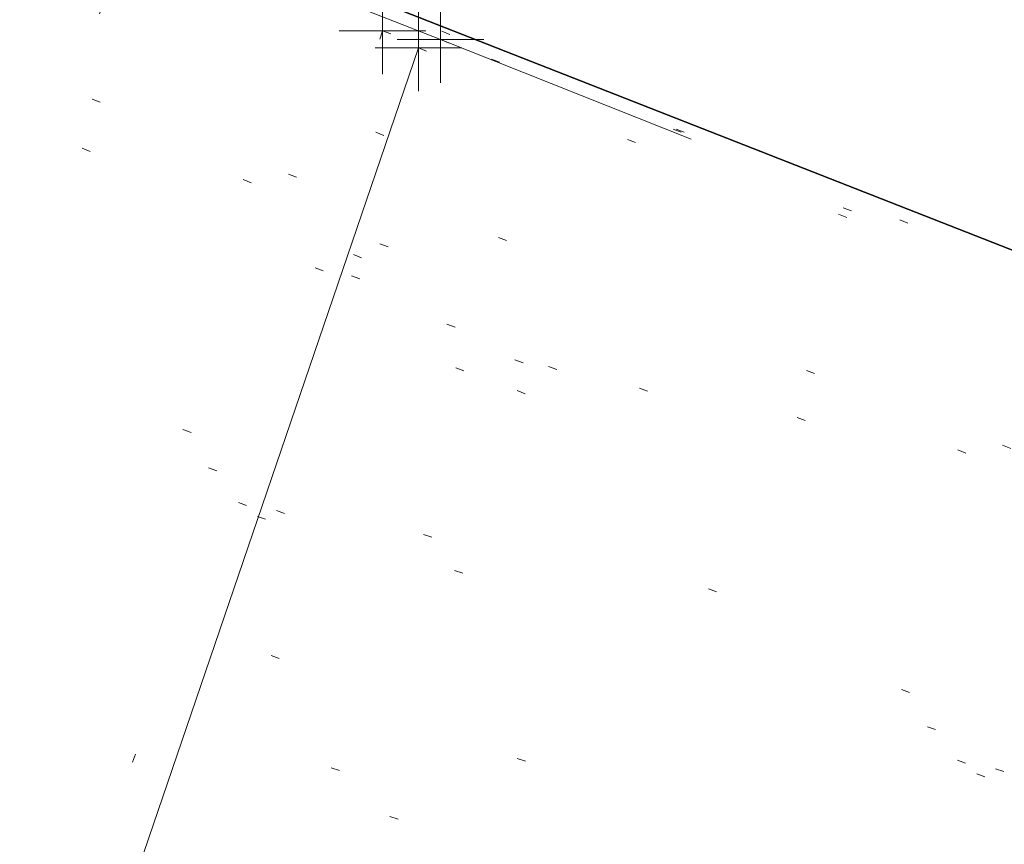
# Model space of a CAD drawing. Extents: x 413123 to 1465301, y 377724 to 504150.
# Tile 103 of 256: x 1463433 to 1463444, y 433127 to 433136. Entities that reach past the tile are written whole.
import ezdxf

# ---------------------------------------------------------------- set-up
doc = ezdxf.new("R2010")
doc.units = 0
doc.header["$MEASUREMENT"] = 0
for name, pattern in [('DGN Style 1', [8.732639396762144, 0.01453018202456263, -8.71810921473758]), ('DGN Style 3', [20.34225483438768, 14.53018202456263, -5.812072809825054]), ('DGN Style 5', [10.171127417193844, 4.35905460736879, -5.812072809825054])]:
    doc.linetypes.add(name, pattern=pattern)
for name, color, linetype, lineweight in [('PV_X_Curb', 120, 'DGN Style 1', 0), ('PV_X_EOP', 7, 'DGN Style 3', 0), ('PV_X_Walk', 120, 'DGN Style 5', 0)]:
    doc.layers.add(name, color=color, linetype=linetype, lineweight=lineweight)
for name, color, linetype, lineweight, transparency in [('SV_Observation (Construction)', 97, 'DGN Style 1', 0, 0.9), ('SV_Setup (Construction)', 4, 'Continuous', 30, 0.9), ('SV_X_Shot_Marker (Construction)', 40, 'Continuous', 0, 0.5)]:
    doc.layers.add(name, color=color, linetype=linetype, lineweight=lineweight, transparency=transparency)

# ---------------------------------------------------------------- blocks, each defined once
blk = doc.blocks.new('SVPT_2436')
at = {"layer": 'SV_X_Shot_Marker (Construction)', "transparency": 33554495}
for p, q in [((0, 0.02499999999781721), (0, -0.02500000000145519)), ((-0.02499999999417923, -3.637978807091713e-12), (0.02500000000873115, -3.637978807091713e-12))]:
    blk.add_line(p, q, dxfattribs=at)
blk.add_point((0, -3.637978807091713e-12), dxfattribs=at)
blk = doc.blocks.new('SVPT_2437')
at = {"layer": 'SV_X_Shot_Marker (Construction)', "transparency": 33554495}
for p, q in [((0, 0.02499999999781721), (0, -0.02500000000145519)), ((-0.02500000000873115, -3.637978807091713e-12), (0.02499999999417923, -3.637978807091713e-12))]:
    blk.add_line(p, q, dxfattribs=at)
blk.add_point((0, -3.637978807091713e-12), dxfattribs=at)
blk = doc.blocks.new('SVPT_2438')
at = {"layer": 'SV_X_Shot_Marker (Construction)', "transparency": 33554495}
for p, q in [((0, 0.02499999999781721), (0, -0.02500000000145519)), ((-0.02500000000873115, 0), (0.02499999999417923, 0))]:
    blk.add_line(p, q, dxfattribs=at)
blk.add_point((0, 0), dxfattribs=at)

msp = doc.modelspace()

# ---------------------------------------------------------------- linework, layer by layer
at = {"layer": 'PV_X_Curb', "extrusion": (0.01021040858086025, 0.02985919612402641, 0.9995019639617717), "elevation": 28447.56099613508, "flags": 128}
msp.add_lwpolyline([(-1244572.003647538, -882885.2722937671), (-1244572.003647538, -882874.1778095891)], dxfattribs=at)
at = {"layer": 'PV_X_Curb'}
for points, knots in [([(1463694.730807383, 433042.1012902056, 573.2000085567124), (1463688.122071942, 433044.6665198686, 573.2117681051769), (1463681.5133365, 433047.2317495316, 573.2235276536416), (1463674.904601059, 433049.7969791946, 573.2352872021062), (1463669.906627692, 433051.7384291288, 573.2422034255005), (1463664.908654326, 433053.679879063, 573.249119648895), (1463659.910680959, 433055.6213289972, 573.2560358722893), (1463659.31440991, 433055.8530469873, 573.3282538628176), (1463658.718138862, 433056.0847649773, 573.400471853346), (1463658.121867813, 433056.3164829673, 573.4726898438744), (1463656.811811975, 433056.8455353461, 573.4691755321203), (1463655.501756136, 433057.3745877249, 573.4656612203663), (1463654.191700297, 433057.9036401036, 573.4621469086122), (1463647.078403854, 433060.7016199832, 573.4311409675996), (1463639.965107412, 433063.4995998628, 573.4001350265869), (1463632.851810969, 433066.2975797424, 573.3691290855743), (1463626.603526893, 433068.7760307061, 573.3262890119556), (1463620.355242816, 433071.25448167, 573.2834489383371), (1463614.10695874, 433073.7329326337, 573.2406088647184), (1463606.821724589, 433076.5483492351, 573.1778320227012), (1463599.536490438, 433079.3637658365, 573.1150551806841), (1463592.251256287, 433082.1791824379, 573.052278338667), (1463585.048675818, 433085.0513616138, 572.9767093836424), (1463577.846095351, 433087.9235407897, 572.901140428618), (1463570.643514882, 433090.7957199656, 572.8255714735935), (1463568.520856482, 433091.6009161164, 572.8136526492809), (1463566.398198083, 433092.4061122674, 572.8017338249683), (1463564.275539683, 433093.2113084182, 572.7898150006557), (1463563.658286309, 433093.4932407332, 572.723361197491), (1463563.041032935, 433093.7751730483, 572.6569073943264), (1463562.423779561, 433094.0571053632, 572.5904535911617), (1463557.897842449, 433095.8076798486, 572.5495712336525), (1463553.371905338, 433097.5582543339, 572.5086888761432), (1463548.845968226, 433099.3088288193, 572.4678065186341), (1463541.746736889, 433102.0973839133, 572.4116307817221), (1463534.647505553, 433104.8859390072, 572.3554550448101), (1463527.548274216, 433107.6744941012, 572.2992793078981), (1463527.099574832, 433107.8541490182, 572.3819727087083), (1463526.650875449, 433108.0338039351, 572.4646661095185), (1463526.202176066, 433108.2134588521, 572.5473595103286), (1463518.442801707, 433111.2934591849, 572.5872886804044), (1463510.683427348, 433114.3734595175, 572.6272178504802), (1463502.924052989, 433117.4534598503, 572.6671470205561), (1463495.101662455, 433120.5759616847, 572.6180249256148), (1463487.279271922, 433123.6984635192, 572.5689028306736), (1463479.456881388, 433126.8209653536, 572.5197807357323), (1463474.540841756, 433128.7396558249, 572.5305568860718), (1463469.624802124, 433130.6583462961, 572.5413330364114), (1463464.708762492, 433132.5770367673, 572.5521091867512), (1463464.15178183, 433132.7738995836, 572.4839343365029), (1463463.594801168, 433132.9707623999, 572.4157594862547), (1463463.037820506, 433133.1676252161, 572.3475846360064), (1463455.395093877, 433136.1460172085, 572.2965798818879), (1463447.752367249, 433139.1244092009, 572.2455751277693), (1463440.10964062, 433142.1028011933, 572.1945703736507), (1463439.463345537, 433142.3911085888, 572.2249332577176), (1463438.817050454, 433142.6794159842, 572.2552961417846), (1463438.170755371, 433142.9677233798, 572.2856590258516), (1463431.589276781, 433145.5431962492, 572.3185177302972), (1463425.007798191, 433148.1186691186, 572.351376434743), (1463418.4263196, 433150.6941419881, 572.3842351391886), (1463413.565512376, 433152.6091060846, 572.3506952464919), (1463408.704705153, 433154.5240701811, 572.3171553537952), (1463403.843897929, 433156.4390342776, 572.2836154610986), (1463402.295983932, 433157.0721267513, 572.2966227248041), (1463400.748069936, 433157.7052192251, 572.3096299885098), (1463399.20015594, 433158.3383116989, 572.3226372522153), (1463398.571326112, 433158.6030358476, 572.2531442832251), (1463397.942496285, 433158.8677599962, 572.1836513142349), (1463397.313666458, 433159.1324841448, 572.1141583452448), (1463389.499427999, 433162.1494767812, 572.1431257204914), (1463381.68518954, 433165.1664694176, 572.172093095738), (1463373.87095108, 433168.1834620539, 572.2010604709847), (1463373.202610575, 433168.4242856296, 572.2485422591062), (1463372.53427007, 433168.6651092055, 572.2960240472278), (1463371.865929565, 433168.9059327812, 572.3435058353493), (1463366.852918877, 433170.8940812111, 572.309207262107), (1463361.839908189, 433172.882229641, 572.2749086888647), (1463356.826897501, 433174.8703780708, 572.2406101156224), (1463350.263613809, 433177.4130764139, 572.2105829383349), (1463343.700330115, 433179.955774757, 572.1805557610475), (1463337.137046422, 433182.4984731, 572.1505285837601), (1463332.732110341, 433184.1753668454, 572.1399057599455), (1463328.327174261, 433185.8522605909, 572.129282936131), (1463323.922238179, 433187.5291543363, 572.1186601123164), (1463323.550514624, 433187.6736224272, 572.0672464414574), (1463323.17879107, 433187.8180905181, 572.0158327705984), (1463322.807067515, 433187.9625586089, 571.9644190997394), (1463314.242457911, 433191.4677850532, 571.9189611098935), (1463305.677848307, 433194.9730114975, 571.8735031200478), (1463297.113238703, 433198.4782379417, 571.8280451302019), (1463296.447798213, 433198.6498683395, 571.8729159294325), (1463295.782357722, 433198.8214987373, 571.917786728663), (1463295.116917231, 433198.9931291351, 571.9626575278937), (1463288.43623397, 433201.6173953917, 571.9595616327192), (1463281.755550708, 433204.2416616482, 571.9564657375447), (1463275.074867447, 433206.8659279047, 571.9533698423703), (1463270.698621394, 433208.5836220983, 571.955071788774), (1463266.322375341, 433210.3013162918, 571.9567737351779), (1463261.946129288, 433212.0190104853, 571.9584756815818), (1463261.255964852, 433212.2907585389, 571.8814296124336), (1463260.565800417, 433212.5625065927, 571.8043835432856), (1463259.875635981, 433212.8342546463, 571.7273374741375), (1463253.221984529, 433215.4661261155, 571.684237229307), (1463246.568333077, 433218.0979975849, 571.6411369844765), (1463239.914681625, 433220.7298690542, 571.5980367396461), (1463232.697418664, 433223.5591135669, 571.584901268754), (1463225.480155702, 433226.3883580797, 571.5717657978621), (1463218.262892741, 433229.2176025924, 571.5586303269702), (1463212.689928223, 433231.3845503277, 571.501804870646), (1463207.116963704, 433233.5514980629, 571.4449794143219), (1463201.543999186, 433235.7184457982, 571.3881539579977), (1463197.702392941, 433237.2969398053, 571.3824755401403), (1463193.860786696, 433238.8754338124, 571.376797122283), (1463190.01918045, 433240.4539278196, 571.3711187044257), (1463189.420555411, 433240.6641899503, 571.4587546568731), (1463188.821930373, 433240.874452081, 571.5463906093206), (1463188.223305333, 433241.0847142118, 571.6340265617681), (1463185.054584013, 433242.3131517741, 571.6250500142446), (1463181.885862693, 433243.5415893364, 571.6160734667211), (1463178.717141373, 433244.7700268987, 571.6070969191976), (1463171.181422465, 433247.7347391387, 571.5342143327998), (1463163.645703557, 433250.6994513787, 571.4613317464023), (1463156.10998465, 433253.6641636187, 571.3884491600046), (1463148.761307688, 433256.5197229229, 571.322577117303), (1463141.412630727, 433259.3752822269, 571.2567050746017), (1463134.063953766, 433262.2308415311, 571.1908330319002), (1463126.984343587, 433264.9936274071, 571.2120531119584), (1463119.904733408, 433267.756413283, 571.2332731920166), (1463112.82512323, 433270.519199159, 571.2544932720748), (1463106.948373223, 433272.8554993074, 571.272380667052), (1463101.071623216, 433275.1917994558, 571.290268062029), (1463095.19487321, 433277.5280996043, 571.3081554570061), (1463087.382378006, 433280.5556578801, 571.2445784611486), (1463079.569882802, 433283.583216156, 571.1810014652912), (1463071.757387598, 433286.6107744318, 571.1174244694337), (1463067.011834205, 433288.4980060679, 571.0790224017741), (1463062.266280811, 433290.385237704, 571.0406203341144), (1463057.520727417, 433292.27246934, 571.0022182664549), (1463052.596696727, 433294.1302708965, 570.9741905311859), (1463047.672666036, 433295.988072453, 570.946162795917), (1463042.748635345, 433297.8458740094, 570.9181350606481), (1463040.996474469, 433298.028892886, 570.6600759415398), (1463037.884741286, 433298.0614564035, 570.3732611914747), (1463033.533792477, 433297.4811137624, 570.213053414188), (1463028.578927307, 433295.8351240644, 570.8846791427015), (1463025.750437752, 433293.3300609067, 570.5443428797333), (1463024.222435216, 433291.00068514, 570.5092220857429), (1463023.412434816, 433289.7658735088, 570.490604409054), (1463022.602434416, 433288.5310618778, 570.4719867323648), (1463021.792434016, 433287.2962502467, 570.4533690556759), (1463021.001432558, 433285.3732457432, 570.5012869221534), (1463020.2104311, 433283.4502412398, 570.549204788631), (1463019.419429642, 433281.5272367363, 570.5971226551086), (1463018.531487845, 433279.3825151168, 570.6481372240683), (1463017.643546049, 433277.2377934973, 570.6991517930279), (1463016.755604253, 433275.0930718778, 570.7501663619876), (1463014.741467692, 433270.0950215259, 570.9656913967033), (1463012.727331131, 433265.096971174, 571.181216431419), (1463010.71319457, 433260.0989208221, 571.3967414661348)], [0, 0, 0, 0, 0.01923076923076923, 0.01923076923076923, 0.01923076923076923, 0.03846153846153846, 0.03846153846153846, 0.03846153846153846, 0.05769230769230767, 0.05769230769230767, 0.05769230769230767, 0.07692307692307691, 0.07692307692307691, 0.07692307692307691, 0.09615384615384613, 0.09615384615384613, 0.09615384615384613, 0.1153846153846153, 0.1153846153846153, 0.1153846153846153, 0.1346153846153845, 0.1346153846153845, 0.1346153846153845, 0.1538461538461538, 0.1538461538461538, 0.1538461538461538, 0.1730769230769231, 0.1730769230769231, 0.1730769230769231, 0.1923076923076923, 0.1923076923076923, 0.1923076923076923, 0.2115384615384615, 0.2115384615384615, 0.2115384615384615, 0.2307692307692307, 0.2307692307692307, 0.2307692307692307, 0.25, 0.25, 0.25, 0.269230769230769, 0.269230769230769, 0.269230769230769, 0.2884615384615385, 0.2884615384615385, 0.2884615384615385, 0.3076923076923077, 0.3076923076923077, 0.3076923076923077, 0.3269230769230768, 0.3269230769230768, 0.3269230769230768, 0.3461538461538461, 0.3461538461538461, 0.3461538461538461, 0.3653846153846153, 0.3653846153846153, 0.3653846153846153, 0.3846153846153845, 0.3846153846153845, 0.3846153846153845, 0.4038461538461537, 0.4038461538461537, 0.4038461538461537, 0.423076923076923, 0.423076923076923, 0.423076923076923, 0.4423076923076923, 0.4423076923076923, 0.4423076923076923, 0.4615384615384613, 0.4615384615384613, 0.4615384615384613, 0.4807692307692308, 0.4807692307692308, 0.4807692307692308, 0.5, 0.5, 0.5, 0.5192307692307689, 0.5192307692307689, 0.5192307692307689, 0.538461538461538, 0.538461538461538, 0.538461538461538, 0.5576923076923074, 0.5576923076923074, 0.5576923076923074, 0.576923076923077, 0.576923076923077, 0.576923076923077, 0.5961538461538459, 0.5961538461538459, 0.5961538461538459, 0.6153846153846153, 0.6153846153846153, 0.6153846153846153, 0.6346153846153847, 0.6346153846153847, 0.6346153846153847, 0.6538461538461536, 0.6538461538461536, 0.6538461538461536, 0.673076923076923, 0.673076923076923, 0.673076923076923, 0.6923076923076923, 0.6923076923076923, 0.6923076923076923, 0.7115384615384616, 0.7115384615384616, 0.7115384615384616, 0.7307692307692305, 0.7307692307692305, 0.7307692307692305, 0.7499999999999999, 0.7499999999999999, 0.7499999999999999, 0.7692307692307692, 0.7692307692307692, 0.7692307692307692, 0.7884615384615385, 0.7884615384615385, 0.7884615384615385, 0.8076923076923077, 0.8076923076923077, 0.8076923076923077, 0.826923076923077, 0.826923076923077, 0.826923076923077, 0.846153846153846, 0.846153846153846, 0.846153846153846, 0.8653846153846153, 0.8653846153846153, 0.8653846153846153, 0.8846153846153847, 0.8846153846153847, 0.8846153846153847, 0.9038461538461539, 0.9038461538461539, 0.9038461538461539, 0.9087225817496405, 0.9125585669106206, 0.9159702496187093, 0.9230769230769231, 0.9230769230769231, 0.9230769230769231, 0.9423076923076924, 0.9423076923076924, 0.9423076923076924, 0.9615384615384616, 0.9615384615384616, 0.9615384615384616, 0.9807692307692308, 0.9807692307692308, 0.9807692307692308, 1, 1, 1, 1]), ([(1464212.130625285, 432930.1921386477, 574.8569475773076), (1464211.309927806, 432926.6717508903, 574.8043550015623), (1464208.620583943, 432919.4336842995, 574.59247811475), (1464203.942792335, 432911.4759950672, 574.9755149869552), (1464198.528113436, 432907.065000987, 574.3013993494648), (1464195.129930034, 432904.9843538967, 574.1567793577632), (1464190.424056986, 432902.8821727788, 574.9491376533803), (1464184.484657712, 432901.1540257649, 574.5405969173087), (1464177.178004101, 432901.5982480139, 574.618938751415), (1464172.360644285, 432902.5498269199, 574.540636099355), (1464170.098213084, 432903.4430988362, 574.5563680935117), (1464162.859082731, 432906.3013125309, 574.606705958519), (1464155.619952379, 432909.1595262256, 574.6570438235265), (1464148.380822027, 432912.0177399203, 574.7073816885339), (1464141.151301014, 432914.8902431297, 574.7073216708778), (1464133.92178, 432917.7627463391, 574.7072616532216), (1464126.692258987, 432920.6352495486, 574.7072016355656), (1464118.299673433, 432923.8963305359, 574.7083911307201), (1464109.907087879, 432927.1574115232, 574.7095806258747), (1464101.514502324, 432930.4184925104, 574.7107701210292), (1464094.565360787, 432933.130540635, 574.7407559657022), (1464087.61621925, 432935.8425887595, 574.7707418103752), (1464080.667077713, 432938.554636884, 574.8007276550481), (1464073.934937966, 432941.2263393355, 574.8213669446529), (1464067.202798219, 432943.898041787, 574.8420062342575), (1464060.470658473, 432946.5697442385, 574.8626455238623), (1464057.576627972, 432947.7186628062, 574.8432796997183), (1464054.682597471, 432948.8675813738, 574.8239138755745), (1464051.788566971, 432950.0164999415, 574.8045480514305), (1464048.178118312, 432951.4627468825, 574.7485807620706), (1464044.567669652, 432952.9089938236, 574.6926134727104), (1464040.957220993, 432954.3552407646, 574.6366461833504), (1464036.026248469, 432956.2655431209, 574.6576247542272), (1464031.095275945, 432958.1758454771, 574.6786033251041), (1464026.164303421, 432960.0861478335, 574.6995818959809), (1464025.481248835, 432960.3621999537, 574.7846270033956), (1464024.798194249, 432960.6382520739, 574.8696721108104), (1464024.115139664, 432960.9143041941, 574.9547172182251), (1464019.953009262, 432962.5411523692, 574.9621940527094), (1464015.790878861, 432964.1680005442, 574.9696708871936), (1464011.628748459, 432965.7948487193, 574.977147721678), (1464011.04864364, 432966.0149524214, 574.8862879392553), (1464010.46853882, 432966.2350561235, 574.7954281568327), (1464009.888434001, 432966.4551598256, 574.7045683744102), (1464003.274891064, 432969.0729880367, 574.7150542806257), (1463996.661348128, 432971.6908162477, 574.7255401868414), (1463990.047805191, 432974.3086444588, 574.736026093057), (1463988.669673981, 432974.8809759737, 574.7338566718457), (1463987.29154277, 432975.4533074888, 574.7316872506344), (1463985.91341156, 432976.0256390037, 574.7295178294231), (1463985.302306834, 432976.2580753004, 574.8215004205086), (1463984.691202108, 432976.4905115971, 574.9134830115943), (1463984.080097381, 432976.7229478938, 575.0054656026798), (1463979.817419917, 432978.3858828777, 575.0066354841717), (1463975.554742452, 432980.0488178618, 575.0078053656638), (1463971.292064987, 432981.7117528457, 575.0089752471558), (1463963.356387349, 432984.9149377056, 575.0146263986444), (1463955.420709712, 432988.1181225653, 575.0202775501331), (1463947.485032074, 432991.3213074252, 575.0259287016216), (1463941.290077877, 432993.6868748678, 575.0083102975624), (1463935.095123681, 432996.0524423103, 574.990691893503), (1463928.900169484, 432998.4180097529, 574.9730734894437), (1463921.313287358, 433001.3706240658, 574.974915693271), (1463913.726405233, 433004.3232383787, 574.9767578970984), (1463906.139523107, 433007.2758526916, 574.9786001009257), (1463898.560596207, 433010.2391392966, 574.9626699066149), (1463890.981669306, 433013.2024259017, 574.9467397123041), (1463883.402742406, 433016.1657125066, 574.9308095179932), (1463881.345594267, 433016.9902447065, 574.9117253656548), (1463879.288446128, 433017.8147769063, 574.8926412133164), (1463877.231297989, 433018.6393091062, 574.8735570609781), (1463876.686567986, 433018.90836837, 574.7907628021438), (1463876.141837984, 433019.1774276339, 574.7079685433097), (1463875.597107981, 433019.4464868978, 574.6251742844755), (1463866.491552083, 433023.0102079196, 574.5286453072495), (1463857.385996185, 433026.5739289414, 574.4321163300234), (1463848.280440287, 433030.1376499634, 574.3355873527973), (1463842.273435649, 433032.5433451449, 574.290891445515), (1463836.26643101, 433034.9490403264, 574.2461955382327), (1463830.259426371, 433037.354735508, 574.2014996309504), (1463827.706954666, 433038.3596743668, 574.2016278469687), (1463825.154482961, 433039.3646132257, 574.2017560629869), (1463822.602011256, 433040.3695520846, 574.2018842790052), (1463822.273060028, 433040.5216812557, 574.2449460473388), (1463821.9441088, 433040.673810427, 574.2880078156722), (1463821.615157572, 433040.8259395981, 574.3310695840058), (1463814.081882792, 433043.8160048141, 574.2658061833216), (1463806.548608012, 433046.8060700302, 574.2005427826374), (1463799.015333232, 433049.7961352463, 574.1352793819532), (1463790.881392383, 433052.9784830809, 574.0409375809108), (1463782.747451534, 433056.1608309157, 573.9465957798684), (1463774.613510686, 433059.3431787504, 573.8522539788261), (1463767.30279864, 433062.1866842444, 573.7907467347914), (1463759.992086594, 433065.0301897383, 573.7292394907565), (1463752.681374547, 433067.8736952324, 573.6677322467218), (1463745.746627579, 433070.6484046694, 573.6115134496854), (1463738.81188061, 433073.4231141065, 573.5552946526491), (1463731.877133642, 433076.1978235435, 573.4990758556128), (1463723.920721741, 433079.269784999, 573.4558768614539), (1463715.96430984, 433082.3417464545, 573.412677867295), (1463708.007897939, 433085.4137079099, 573.3694788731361), (1463699.705494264, 433088.6982952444, 573.2960693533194), (1463691.40309059, 433091.9828825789, 573.2226598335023), (1463683.100686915, 433095.2674699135, 573.1492503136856), (1463675.369218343, 433098.3176278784, 573.0764007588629), (1463667.637749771, 433101.3677858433, 573.0035512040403), (1463659.906281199, 433104.4179438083, 572.9307016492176), (1463654.180695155, 433106.6960611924, 572.8929602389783), (1463648.455109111, 433108.9741785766, 572.855218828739), (1463642.729523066, 433111.2522959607, 572.8174774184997), (1463634.990870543, 433114.2968556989, 572.7735525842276), (1463627.252218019, 433117.3414154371, 572.7296277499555), (1463619.513565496, 433120.3859751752, 572.6857029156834), (1463610.349498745, 433123.93395352, 572.6620255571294), (1463601.185431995, 433127.4819318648, 572.6383481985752), (1463592.021365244, 433131.0299102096, 572.6146708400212), (1463584.379899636, 433134.0860580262, 572.5703305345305), (1463576.738434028, 433137.1422058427, 572.5259902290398), (1463569.096968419, 433140.1983536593, 572.4816499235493), (1463560.424944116, 433143.6374746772, 572.4263088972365), (1463551.752919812, 433147.0765956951, 572.3709678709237), (1463543.080895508, 433150.5157167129, 572.315626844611), (1463535.024004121, 433153.6725581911, 572.2917231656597), (1463526.967112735, 433156.8293996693, 572.2678194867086), (1463518.910221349, 433159.9862411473, 572.2439158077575), (1463505.273646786, 433165.3724393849, 572.2223349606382), (1463491.637072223, 433170.7586376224, 572.2007541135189), (1463478.00049766, 433176.1448358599, 572.1791732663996), (1463470.02998399, 433179.2607996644, 572.1634328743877), (1463462.05947032, 433182.3767634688, 572.1476924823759), (1463454.08895665, 433185.4927272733, 572.1319520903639), (1463447.976240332, 433187.9013968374, 572.1084402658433), (1463441.863524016, 433190.3100664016, 572.084928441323), (1463435.750807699, 433192.7187359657, 572.0614166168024), (1463430.533446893, 433194.7109056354, 572.0246570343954), (1463425.316086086, 433196.703075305, 571.9878974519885), (1463420.098725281, 433198.6952449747, 571.9511378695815), (1463420.088321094, 433198.7497997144, 571.9601351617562), (1463420.077916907, 433198.804354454, 571.9691324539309), (1463420.067512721, 433198.8589091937, 571.9781297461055)], [0, 0, 0, 0, 0.004233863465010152, 0.009367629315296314, 0.01063404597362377, 0.01259545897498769, 0.01409081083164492, 0.01684419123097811, 0.01986488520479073, 0.02272727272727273, 0.02272727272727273, 0.02272727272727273, 0.04545454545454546, 0.04545454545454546, 0.04545454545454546, 0.06818181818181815, 0.06818181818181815, 0.06818181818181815, 0.09090909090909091, 0.09090909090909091, 0.09090909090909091, 0.1136363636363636, 0.1136363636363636, 0.1136363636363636, 0.1363636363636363, 0.1363636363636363, 0.1363636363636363, 0.159090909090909, 0.159090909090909, 0.159090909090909, 0.1818181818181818, 0.1818181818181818, 0.1818181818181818, 0.2045454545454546, 0.2045454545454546, 0.2045454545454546, 0.2272727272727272, 0.2272727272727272, 0.2272727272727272, 0.2499999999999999, 0.2499999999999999, 0.2499999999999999, 0.2727272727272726, 0.2727272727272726, 0.2727272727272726, 0.2954545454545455, 0.2954545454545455, 0.2954545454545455, 0.3181818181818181, 0.3181818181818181, 0.3181818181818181, 0.3409090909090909, 0.3409090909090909, 0.3409090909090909, 0.3636363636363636, 0.3636363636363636, 0.3636363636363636, 0.3863636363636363, 0.3863636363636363, 0.3863636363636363, 0.4090909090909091, 0.4090909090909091, 0.4090909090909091, 0.4318181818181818, 0.4318181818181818, 0.4318181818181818, 0.4545454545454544, 0.4545454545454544, 0.4545454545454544, 0.4772727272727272, 0.4772727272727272, 0.4772727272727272, 0.4999999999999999, 0.4999999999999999, 0.4999999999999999, 0.5227272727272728, 0.5227272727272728, 0.5227272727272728, 0.5454545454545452, 0.5454545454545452, 0.5454545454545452, 0.5681818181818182, 0.5681818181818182, 0.5681818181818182, 0.5909090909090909, 0.5909090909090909, 0.5909090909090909, 0.6136363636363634, 0.6136363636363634, 0.6136363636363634, 0.6363636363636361, 0.6363636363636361, 0.6363636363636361, 0.6590909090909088, 0.6590909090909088, 0.6590909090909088, 0.6818181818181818, 0.6818181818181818, 0.6818181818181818, 0.7045454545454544, 0.7045454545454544, 0.7045454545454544, 0.7272727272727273, 0.7272727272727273, 0.7272727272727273, 0.75, 0.75, 0.75, 0.7727272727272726, 0.7727272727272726, 0.7727272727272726, 0.7954545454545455, 0.7954545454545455, 0.7954545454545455, 0.8181818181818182, 0.8181818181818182, 0.8181818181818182, 0.8409090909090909, 0.8409090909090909, 0.8409090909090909, 0.8636363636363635, 0.8636363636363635, 0.8636363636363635, 0.8863636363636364, 0.8863636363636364, 0.8863636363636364, 0.9090909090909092, 0.9090909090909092, 0.9090909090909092, 0.9318181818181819, 0.9318181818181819, 0.9318181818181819, 0.9545454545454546, 0.9545454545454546, 0.9545454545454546, 0.9772727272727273, 0.9772727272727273, 0.9772727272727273, 1, 1, 1, 1])]:
    msp.add_open_spline(points, degree=3, knots=knots, dxfattribs=at)
at = {"layer": 'PV_X_EOP', "extrusion": (0.007111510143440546, 0.02082766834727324, 0.9997577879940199), "elevation": 20000.71800966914, "flags": 128}
msp.add_lwpolyline([(-1244973.012244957, -882552.1779164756), (-1244973.012244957, -882541.0392396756)], dxfattribs=at)
at = {"layer": 'PV_X_EOP'}
for points, knots in [([(1463695.37345491, 433042.3269481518, 573.2056029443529), (1463695.118355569, 433042.4173281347, 573.1929567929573), (1463694.863256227, 433042.5077081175, 573.1803106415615), (1463694.608156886, 433042.5980881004, 573.1676644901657), (1463688.127196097, 433045.133574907, 573.1638691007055), (1463681.646235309, 433047.6690617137, 573.1600737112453), (1463675.165274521, 433050.2045485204, 573.1562783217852), (1463668.255959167, 433052.9440202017, 573.1540820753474), (1463661.346643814, 433055.6834918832, 573.1518858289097), (1463654.437328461, 433058.4229635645, 573.149689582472), (1463647.338400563, 433061.2071824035, 573.1301154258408), (1463640.239472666, 433063.9914012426, 573.1105412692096), (1463633.140544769, 433066.7756200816, 573.0909671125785), (1463626.823799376, 433069.2202639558, 573.0453158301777), (1463620.507053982, 433071.6649078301, 572.999664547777), (1463614.190308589, 433074.1095517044, 572.9540132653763), (1463606.930945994, 433076.9629614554, 572.8967218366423), (1463599.671583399, 433079.8163712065, 572.8394304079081), (1463592.412220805, 433082.6697809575, 572.7821389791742), (1463585.208613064, 433085.5359198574, 572.7224006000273), (1463578.005005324, 433088.4020587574, 572.6626622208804), (1463570.801397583, 433091.2681976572, 572.6029238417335), (1463563.539543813, 433094.1288766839, 572.5195568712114), (1463556.277690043, 433096.9895557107, 572.4361899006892), (1463549.015836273, 433099.8502347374, 572.3528229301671), (1463541.464235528, 433102.896740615, 572.3143753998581), (1463533.912634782, 433105.9432464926, 572.2759278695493), (1463526.361034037, 433108.9897523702, 572.2374803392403), (1463524.510466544, 433109.6486739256, 572.222419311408), (1463522.659899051, 433110.307595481, 572.2073582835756), (1463520.809331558, 433110.9665170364, 572.1922972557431), (1463520.996148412, 433111.478044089, 572.2051758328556), (1463521.182965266, 433111.9895711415, 572.2180544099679), (1463521.36978212, 433112.5010981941, 572.2309329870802), (1463520.520611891, 433112.8412018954, 572.2365752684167), (1463519.671441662, 433113.1813055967, 572.2422175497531), (1463518.822271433, 433113.5214092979, 572.2478598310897), (1463518.644435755, 433113.0349413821, 572.2388127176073), (1463518.466600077, 433112.5484734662, 572.229765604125), (1463518.288764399, 433112.0620055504, 572.2207184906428), (1463514.835464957, 433113.4033588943, 572.2367800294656), (1463511.382165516, 433114.7447122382, 572.2528415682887), (1463507.928866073, 433116.0860655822, 572.2689031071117), (1463493.594865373, 433121.7420238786, 572.2482959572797), (1463479.260864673, 433127.3979821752, 572.2276888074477), (1463464.926863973, 433133.0539404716, 572.2070816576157), (1463449.455525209, 433139.0728186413, 572.1640707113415), (1463433.984186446, 433145.0916968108, 572.1210597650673), (1463418.512847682, 433151.1105749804, 572.0780488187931), (1463413.328996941, 433153.1553309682, 572.0135393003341), (1463408.145146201, 433155.200086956, 571.9490297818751), (1463402.961295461, 433157.2448429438, 571.8845202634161), (1463403.132465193, 433157.7716799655, 571.9190447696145), (1463403.303634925, 433158.2985169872, 571.953569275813), (1463403.474804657, 433158.825354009, 571.9880937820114), (1463402.600267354, 433159.1613721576, 571.9863420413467), (1463401.725730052, 433159.4973903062, 571.984590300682), (1463400.851192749, 433159.8334084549, 571.9828385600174), (1463400.653049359, 433159.3552482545, 571.9439093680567), (1463400.454905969, 433158.8770880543, 571.9049801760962), (1463400.256762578, 433158.3989278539, 571.8660509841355), (1463399.322085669, 433158.774478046, 571.9116587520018), (1463398.387408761, 433159.150028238, 571.9572665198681), (1463397.452731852, 433159.5255784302, 572.0028742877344), (1463389.04126259, 433162.8168634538, 571.9920574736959), (1463380.629793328, 433166.1081484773, 571.9812406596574), (1463372.218324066, 433169.3994335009, 571.9704238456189), (1463367.156032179, 433171.3851717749, 571.9528553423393), (1463362.093740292, 433173.370910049, 571.9352868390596), (1463357.031448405, 433175.3566483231, 571.91771833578), (1463350.485608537, 433177.9162151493, 571.9032139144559), (1463343.93976867, 433180.4757819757, 571.8887094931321), (1463337.393928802, 433183.0353488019, 571.8742050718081), (1463332.955818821, 433184.7683232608, 571.8612483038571), (1463328.517708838, 433186.5012977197, 571.8482915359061), (1463324.079598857, 433188.2342721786, 571.835334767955), (1463307.834725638, 433194.592922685, 571.7755947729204), (1463291.58985242, 433200.9515731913, 571.7158547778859), (1463275.344979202, 433207.3102236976, 571.6561147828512), (1463270.255842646, 433209.3105723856, 571.6395679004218), (1463265.16670609, 433211.3109210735, 571.6230210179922), (1463260.077569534, 433213.3112697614, 571.6064741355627), (1463253.452444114, 433215.9179517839, 571.5595870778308), (1463246.827318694, 433218.5246338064, 571.5127000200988), (1463240.202193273, 433221.1313158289, 571.4658129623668), (1463232.962477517, 433223.9732301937, 571.4532933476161), (1463225.722761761, 433226.8151445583, 571.4407737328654), (1463218.483046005, 433229.6570589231, 571.4282541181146), (1463212.90690448, 433231.8646312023, 571.4088467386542), (1463207.330762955, 433234.0722034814, 571.3894393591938), (1463201.754621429, 433236.2797757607, 571.3700319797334), (1463194.142429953, 433239.2572758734, 571.3409586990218), (1463186.530238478, 433242.2347759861, 571.3118854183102), (1463178.918047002, 433245.2122760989, 571.2828121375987), (1463169.428496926, 433248.9128530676, 571.1919051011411), (1463159.93894685, 433252.6134300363, 571.1009980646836), (1463150.449396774, 433256.314007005, 571.0100910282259), (1463145.077359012, 433258.4557943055, 570.9673048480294), (1463139.70532125, 433260.5975816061, 570.9245186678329), (1463134.333283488, 433262.7393689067, 570.8817324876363), (1463132.297653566, 433263.5246301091, 570.8037126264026), (1463130.262023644, 433264.3098913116, 570.7256927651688), (1463128.226393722, 433265.0951525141, 570.6476729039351), (1463128.413443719, 433265.4813551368, 570.6980714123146), (1463128.600493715, 433265.8675577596, 570.748469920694), (1463128.787543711, 433266.2537603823, 570.7988684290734), (1463127.919822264, 433266.676285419, 570.7925938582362), (1463127.052100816, 433267.0988104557, 570.786319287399), (1463126.184379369, 433267.5213354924, 570.7800447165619), (1463126.004706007, 433267.0870623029, 570.7088488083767), (1463125.825032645, 433266.6527891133, 570.6376529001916), (1463125.645359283, 433266.2185159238, 570.5664569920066), (1463121.458270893, 433267.8591123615, 570.6667666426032), (1463117.271182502, 433269.4997087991, 570.7670762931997), (1463113.084094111, 433271.1403052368, 570.8673859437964), (1463107.189564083, 433273.4271367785, 570.8747985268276), (1463101.295034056, 433275.7139683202, 570.8822111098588), (1463095.400504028, 433278.0007998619, 570.88962369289), (1463087.576983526, 433281.0591137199, 570.8606773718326), (1463079.753463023, 433284.117427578, 570.8317310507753), (1463071.92994252, 433287.175741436, 570.8027847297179), (1463067.216062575, 433289.0371870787, 570.7609532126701), (1463062.502182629, 433290.8986327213, 570.7191216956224), (1463057.788302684, 433292.7600783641, 570.6772901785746), (1463055.438489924, 433293.6549933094, 570.597871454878), (1463053.088677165, 433294.5499082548, 570.5184527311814), (1463050.738864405, 433295.4448232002, 570.4390340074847), (1463050.919405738, 433295.974786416, 570.493206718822), (1463051.099947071, 433296.5047496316, 570.547379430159), (1463051.280488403, 433297.0347128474, 570.6015521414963), (1463050.479713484, 433297.3478403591, 570.5996470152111), (1463049.678938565, 433297.660967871, 570.5977418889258), (1463048.878163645, 433297.9740953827, 570.5958367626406), (1463048.616684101, 433297.4827268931, 570.554312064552), (1463048.355204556, 433296.9913584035, 570.5127873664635), (1463048.093725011, 433296.499989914, 570.471262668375), (1463046.16244202, 433297.1796919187, 570.4532430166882), (1463044.231159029, 433297.8593939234, 570.4352233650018), (1463042.299876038, 433298.5390959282, 570.4172037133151), (1463040.683227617, 433298.6270722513, 570.3881765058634), (1463037.665619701, 433298.5647521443, 570.3323767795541), (1463033.387011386, 433297.9238663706, 570.2772123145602), (1463028.240821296, 433296.3164198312, 570.1397972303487), (1463025.314393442, 433293.7317706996, 570.0019896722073), (1463023.773730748, 433291.3674614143, 569.9858104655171), (1463022.862373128, 433289.9688870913, 569.9762398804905), (1463021.951015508, 433288.5703127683, 569.966669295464), (1463021.039657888, 433287.1717384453, 569.9570987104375)], [0, 0, 0, 0, 0.02083333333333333, 0.02083333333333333, 0.02083333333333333, 0.04166666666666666, 0.04166666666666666, 0.04166666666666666, 0.06249999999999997, 0.06249999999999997, 0.06249999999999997, 0.08333333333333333, 0.08333333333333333, 0.08333333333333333, 0.1041666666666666, 0.1041666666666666, 0.1041666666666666, 0.1249999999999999, 0.1249999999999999, 0.1249999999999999, 0.1458333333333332, 0.1458333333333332, 0.1458333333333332, 0.1666666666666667, 0.1666666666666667, 0.1666666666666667, 0.1875, 0.1875, 0.1875, 0.2083333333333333, 0.2083333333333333, 0.2083333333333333, 0.2291666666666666, 0.2291666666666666, 0.2291666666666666, 0.2499999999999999, 0.2499999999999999, 0.2499999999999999, 0.2708333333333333, 0.2708333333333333, 0.2708333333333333, 0.2916666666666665, 0.2916666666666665, 0.2916666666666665, 0.3125, 0.3125, 0.3125, 0.3333333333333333, 0.3333333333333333, 0.3333333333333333, 0.3541666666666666, 0.3541666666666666, 0.3541666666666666, 0.375, 0.375, 0.375, 0.3958333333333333, 0.3958333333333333, 0.3958333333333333, 0.4166666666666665, 0.4166666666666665, 0.4166666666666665, 0.4374999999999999, 0.4374999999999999, 0.4374999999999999, 0.4583333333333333, 0.4583333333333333, 0.4583333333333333, 0.4791666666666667, 0.4791666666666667, 0.4791666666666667, 0.4999999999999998, 0.4999999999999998, 0.4999999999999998, 0.5208333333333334, 0.5208333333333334, 0.5208333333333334, 0.5416666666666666, 0.5416666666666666, 0.5416666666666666, 0.5624999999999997, 0.5624999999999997, 0.5624999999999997, 0.5833333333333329, 0.5833333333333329, 0.5833333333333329, 0.6041666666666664, 0.6041666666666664, 0.6041666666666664, 0.625, 0.625, 0.625, 0.6458333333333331, 0.6458333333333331, 0.6458333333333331, 0.6666666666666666, 0.6666666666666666, 0.6666666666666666, 0.6875, 0.6875, 0.6875, 0.7083333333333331, 0.7083333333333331, 0.7083333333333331, 0.7291666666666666, 0.7291666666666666, 0.7291666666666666, 0.75, 0.75, 0.75, 0.7708333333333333, 0.7708333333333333, 0.7708333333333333, 0.7916666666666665, 0.7916666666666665, 0.7916666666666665, 0.8125, 0.8125, 0.8125, 0.8333333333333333, 0.8333333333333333, 0.8333333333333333, 0.8541666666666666, 0.8541666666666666, 0.8541666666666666, 0.875, 0.875, 0.875, 0.8958333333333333, 0.8958333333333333, 0.8958333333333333, 0.9166666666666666, 0.9166666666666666, 0.9166666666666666, 0.9375, 0.9375, 0.9375, 0.9583333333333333, 0.9583333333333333, 0.9583333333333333, 0.9631710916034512, 0.9674286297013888, 0.9713421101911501, 0.9791666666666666, 0.9791666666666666, 0.9791666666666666, 1, 1, 1, 1]), ([(1464214.200372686, 432930.0125938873, 574.6750505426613), (1464213.214898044, 432926.361571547, 574.6554390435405), (1464210.335317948, 432919.1136593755, 574.599029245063), (1464204.815820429, 432909.1018665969, 574.3565281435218), (1464195.494840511, 432902.6681098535, 574.2832162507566), (1464186.151923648, 432899.5681180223, 574.3579811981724), (1464179.771464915, 432899.4143722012, 574.2952422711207), (1464176.994920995, 432899.668020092, 574.2613856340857), (1464177.044937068, 432900.1320857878, 574.246040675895), (1464177.09495314, 432900.5961514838, 574.2306957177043), (1464177.144969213, 432901.0602171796, 574.2153507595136), (1464175.927058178, 432901.3040810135, 574.2430371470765), (1464174.709147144, 432901.5479448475, 574.2707235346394), (1464173.491236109, 432901.7918086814, 574.2984099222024), (1464172.308644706, 432902.1755399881, 574.3005170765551), (1464171.126053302, 432902.5592712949, 574.3026242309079), (1464169.943461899, 432902.9430026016, 574.3047313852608), (1464162.723370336, 432905.8427434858, 574.3155121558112), (1464155.503278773, 432908.7424843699, 574.3262929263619), (1464148.28318721, 432911.642225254, 574.3370736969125), (1464140.963550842, 432914.5045510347, 574.3540033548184), (1464133.643914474, 432917.3668768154, 574.3709330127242), (1464126.324278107, 432920.229202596, 574.3878626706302), (1464117.99499256, 432923.5208416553, 574.3850035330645), (1464109.665707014, 432926.8124807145, 574.3821443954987), (1464101.336421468, 432930.1041197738, 574.379285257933), (1464094.336812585, 432932.7637912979, 574.3758200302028), (1464087.337203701, 432935.4234628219, 574.3723548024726), (1464080.337594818, 432938.083134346, 574.3688895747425), (1464078.566977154, 432938.7843228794, 574.3609047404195), (1464076.79635949, 432939.4855114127, 574.3529199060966), (1464075.025741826, 432940.1866999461, 574.3449350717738), (1464074.785709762, 432939.7564827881, 574.378228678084), (1464074.545677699, 432939.3262656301, 574.4115222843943), (1464074.305645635, 432938.8960484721, 574.4448158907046), (1464073.469345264, 432939.1969356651, 574.4458787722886), (1464072.633044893, 432939.4978228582, 574.4469416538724), (1464071.796744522, 432939.7987100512, 574.4480045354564), (1464071.97040793, 432940.312748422, 574.4287374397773), (1464072.144071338, 432940.8267867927, 574.409470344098), (1464072.317734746, 432941.3408251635, 574.3902032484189), (1464068.292155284, 432942.9036241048, 574.4173304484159), (1464064.266575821, 432944.4664230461, 574.444457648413), (1464060.240996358, 432946.0292219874, 574.4715848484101), (1464057.404422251, 432947.1787736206, 574.4864594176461), (1464054.567848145, 432948.3283252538, 574.5013339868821), (1464051.731274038, 432949.477876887, 574.516208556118), (1464048.063307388, 432950.938260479, 574.5399384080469), (1464044.395340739, 432952.398644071, 574.5636682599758), (1464040.727374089, 432953.8590276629, 574.5873981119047), (1464034.963458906, 432956.1062960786, 574.5898090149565), (1464029.199543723, 432958.3535644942, 574.5922199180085), (1464023.43562854, 432960.6008329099, 574.5946308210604), (1464018.911872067, 432962.4084709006, 574.5961729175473), (1464014.388115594, 432964.2161088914, 574.5977150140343), (1464009.864359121, 432966.0237468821, 574.5992571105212), (1464003.210304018, 432968.6501103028, 574.6283223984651), (1463996.556248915, 432971.2764737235, 574.657387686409), (1463989.902193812, 432973.9028371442, 574.686452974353), (1463983.644315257, 432976.3395090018, 574.6736079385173), (1463977.386436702, 432978.7761808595, 574.6607629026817), (1463971.128558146, 432981.2128527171, 574.6479178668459), (1463963.156694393, 432984.301570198, 574.6367747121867), (1463955.184830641, 432987.390287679, 574.6256315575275), (1463947.212966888, 432990.47900516, 574.6144884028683), (1463942.061457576, 432992.5408900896, 574.6094202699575), (1463936.909948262, 432994.6027750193, 574.6043521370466), (1463931.758438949, 432996.664659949, 574.5992840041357), (1463931.530278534, 432996.2388306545, 574.6105157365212), (1463931.302118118, 432995.8130013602, 574.6217474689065), (1463931.073957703, 432995.3871720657, 574.632979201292), (1463930.282763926, 432995.6687107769, 574.6290528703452), (1463929.49157015, 432995.9502494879, 574.6251265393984), (1463928.700376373, 432996.2317881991, 574.6212002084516), (1463928.807214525, 432996.705476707, 574.599354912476), (1463928.914052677, 432997.1791652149, 574.5775096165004), (1463929.020890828, 432997.6528537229, 574.5556643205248), (1463921.266149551, 433000.7043133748, 574.5760262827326), (1463913.511408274, 433003.7557730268, 574.5963882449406), (1463905.756666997, 433006.8072326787, 574.6167502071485), (1463898.165981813, 433009.7920181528, 574.6054520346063), (1463890.575296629, 433012.776803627, 574.594153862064), (1463882.984611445, 433015.7615891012, 574.5828556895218), (1463880.966246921, 433016.5788460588, 574.5677215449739), (1463878.947882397, 433017.3961030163, 574.552587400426), (1463876.929517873, 433018.2133599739, 574.5374532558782), (1463867.305783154, 433022.067236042, 574.4562781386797), (1463857.682048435, 433025.9211121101, 574.3751030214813), (1463848.058313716, 433029.7749881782, 574.293927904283), (1463842.0887679, 433032.15228938, 574.255719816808), (1463836.119222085, 433034.5295905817, 574.2175117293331), (1463830.149676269, 433036.9068917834, 574.1793036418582), (1463819.702520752, 433040.977061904, 574.114036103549), (1463809.255365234, 433045.0472320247, 574.0487685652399), (1463798.808209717, 433049.1174021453, 573.9835010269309), (1463790.688310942, 433052.3725879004, 573.8786775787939), (1463782.568412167, 433055.6277736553, 573.7738541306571), (1463774.448513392, 433058.8829594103, 573.6690306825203), (1463767.127717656, 433061.7370183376, 573.6030643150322), (1463759.806921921, 433064.591077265, 573.537097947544), (1463752.486126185, 433067.4451361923, 573.471131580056), (1463745.56751996, 433070.1466192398, 573.433483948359), (1463738.648913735, 433072.8481022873, 573.3958363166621), (1463731.73030751, 433075.5495853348, 573.3581886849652), (1463723.782972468, 433078.7051245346, 573.309049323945), (1463715.835637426, 433081.8606637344, 573.2599099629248), (1463707.888302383, 433085.0162029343, 573.2107706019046), (1463699.550043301, 433088.2607631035, 573.1408028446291), (1463691.211784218, 433091.5053232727, 573.0708350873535), (1463682.873525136, 433094.7498834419, 573.000867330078), (1463675.16451759, 433097.807374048, 572.9256101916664), (1463667.455510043, 433100.8648646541, 572.8503530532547), (1463659.746502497, 433103.9223552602, 572.7750959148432), (1463653.994087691, 433106.172674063, 572.7096262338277), (1463648.241672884, 433108.4229928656, 572.6441565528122), (1463642.489258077, 433110.6733116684, 572.5786868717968), (1463636.478925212, 433113.0512697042, 572.4919426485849), (1463630.468592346, 433115.4292277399, 572.4051984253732), (1463624.458259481, 433117.8071857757, 572.3184542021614), (1463624.206116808, 433117.2726760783, 572.3829538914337), (1463623.953974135, 433116.738166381, 572.447453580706), (1463623.701831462, 433116.2036566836, 572.5119532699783), (1463622.025810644, 433116.809407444, 572.5010582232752), (1463620.349789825, 433117.4151582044, 572.4901631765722), (1463618.673769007, 433118.0209089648, 572.4792681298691), (1463618.897990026, 433118.6383812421, 572.4475864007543), (1463619.122211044, 433119.2558535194, 572.4159046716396), (1463619.346432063, 433119.8733257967, 572.3842229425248), (1463610.151052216, 433123.4149093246, 572.3947054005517), (1463600.955672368, 433126.9564928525, 572.4051878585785), (1463591.760292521, 433130.4980763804, 572.4156703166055), (1463584.186192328, 433133.515636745, 572.3803871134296), (1463576.612092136, 433136.5331971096, 572.3451039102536), (1463569.037991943, 433139.5507574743, 572.3098207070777), (1463560.349163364, 433142.995578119, 572.2824074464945), (1463551.660334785, 433146.4403987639, 572.2549941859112), (1463542.971506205, 433149.8852194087, 572.227580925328), (1463534.92764778, 433153.0839553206, 572.2016946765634), (1463526.883789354, 433156.2826912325, 572.175808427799), (1463518.839930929, 433159.4814271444, 572.1499221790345), (1463505.060674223, 433164.8741050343, 572.1234911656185), (1463491.281417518, 433170.2667829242, 572.0970601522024), (1463477.502160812, 433175.6594608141, 572.0706291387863), (1463469.594324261, 433178.7703649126, 572.0379597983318), (1463461.68648771, 433181.8812690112, 572.0052904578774), (1463453.778651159, 433184.9921731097, 571.9726211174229), (1463447.751023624, 433187.3871797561, 571.9442134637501), (1463441.723396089, 433189.7821864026, 571.9158058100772), (1463435.695768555, 433192.1771930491, 571.8873981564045), (1463430.410020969, 433194.2126202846, 571.8528707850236), (1463425.124273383, 433196.2480475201, 571.8183434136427), (1463419.838525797, 433198.2834747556, 571.7838160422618)], [0, 0, 0, 0, 0.004335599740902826, 0.00918217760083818, 0.01294602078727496, 0.01724212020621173, 0.02040816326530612, 0.02040816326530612, 0.02040816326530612, 0.04081632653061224, 0.04081632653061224, 0.04081632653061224, 0.06122448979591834, 0.06122448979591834, 0.06122448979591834, 0.08163265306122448, 0.08163265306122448, 0.08163265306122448, 0.1020408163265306, 0.1020408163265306, 0.1020408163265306, 0.1224489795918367, 0.1224489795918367, 0.1224489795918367, 0.1428571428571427, 0.1428571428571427, 0.1428571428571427, 0.163265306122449, 0.163265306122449, 0.163265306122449, 0.1836734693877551, 0.1836734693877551, 0.1836734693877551, 0.2040816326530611, 0.2040816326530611, 0.2040816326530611, 0.2244897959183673, 0.2244897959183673, 0.2244897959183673, 0.2448979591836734, 0.2448979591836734, 0.2448979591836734, 0.2653061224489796, 0.2653061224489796, 0.2653061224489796, 0.2857142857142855, 0.2857142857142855, 0.2857142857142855, 0.3061224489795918, 0.3061224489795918, 0.3061224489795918, 0.3265306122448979, 0.3265306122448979, 0.3265306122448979, 0.346938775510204, 0.346938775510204, 0.346938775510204, 0.3673469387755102, 0.3673469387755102, 0.3673469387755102, 0.3877551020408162, 0.3877551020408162, 0.3877551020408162, 0.4081632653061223, 0.4081632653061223, 0.4081632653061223, 0.4285714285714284, 0.4285714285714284, 0.4285714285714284, 0.4489795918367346, 0.4489795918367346, 0.4489795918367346, 0.4693877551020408, 0.4693877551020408, 0.4693877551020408, 0.4897959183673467, 0.4897959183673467, 0.4897959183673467, 0.5102040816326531, 0.5102040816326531, 0.5102040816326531, 0.5306122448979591, 0.5306122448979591, 0.5306122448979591, 0.5510204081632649, 0.5510204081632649, 0.5510204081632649, 0.571428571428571, 0.571428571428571, 0.571428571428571, 0.5918367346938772, 0.5918367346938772, 0.5918367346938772, 0.6122448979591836, 0.6122448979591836, 0.6122448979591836, 0.6326530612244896, 0.6326530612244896, 0.6326530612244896, 0.6530612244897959, 0.6530612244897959, 0.6530612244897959, 0.673469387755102, 0.673469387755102, 0.673469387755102, 0.6938775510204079, 0.6938775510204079, 0.6938775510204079, 0.7142857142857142, 0.7142857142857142, 0.7142857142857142, 0.7346938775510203, 0.7346938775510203, 0.7346938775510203, 0.7551020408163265, 0.7551020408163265, 0.7551020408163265, 0.7755102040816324, 0.7755102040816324, 0.7755102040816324, 0.7959183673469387, 0.7959183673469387, 0.7959183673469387, 0.8163265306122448, 0.8163265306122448, 0.8163265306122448, 0.836734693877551, 0.836734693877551, 0.836734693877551, 0.8571428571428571, 0.8571428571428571, 0.8571428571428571, 0.8775510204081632, 0.8775510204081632, 0.8775510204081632, 0.8979591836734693, 0.8979591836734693, 0.8979591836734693, 0.9183673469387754, 0.9183673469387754, 0.9183673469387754, 0.9387755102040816, 0.9387755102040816, 0.9387755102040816, 0.9591836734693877, 0.9591836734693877, 0.9591836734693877, 0.9795918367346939, 0.9795918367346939, 0.9795918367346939, 1, 1, 1, 1])]:
    msp.add_open_spline(points, degree=3, knots=knots, dxfattribs=at)
at = {"layer": 'PV_X_Walk', "extrusion": (0.009219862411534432, 0.02587781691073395, 0.999622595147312), "elevation": 25273.53369453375, "flags": 128}
msp.add_lwpolyline([(-1233182.640788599, -898804.3576128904), (-1233182.640788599, -898815.4809228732)], dxfattribs=at)
at = {"layer": 'PV_X_Walk'}
msp.add_polyline3d([(1463701.368020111, 433032.0216161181, 573.6155484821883), (1463693.451995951, 433035.0749980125, 573.5295020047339), (1463671.817388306, 433043.633988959, 573.6671429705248), (1463652.188048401, 433051.4590613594, 573.631680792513), (1463631.120028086, 433059.8028994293, 573.477101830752), (1463611.553452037, 433067.4528496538, 573.2777250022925), (1463590.171569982, 433075.8741685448, 573.202177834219), (1463567.95375533, 433084.613921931, 573.0171318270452), (1463545.887514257, 433093.210480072, 572.8792014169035), (1463522.83093837, 433102.2874420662, 572.748616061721), (1463500.216272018, 433111.1727780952, 572.7385602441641), (1463476.657047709, 433120.5862160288, 572.6743274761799), (1463459.552254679, 433127.1635916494, 572.5921803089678), (1463437.749214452, 433135.8153911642, 572.4599726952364), (1463415.83608903, 433144.4276339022, 572.5458815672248)], dxfattribs=at)
at = {"layer": 'SV_Observation (Construction)', "transparency": 33554434}
for p, q in [((1463260.251480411, 433205.5917367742, 572.1158177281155), (1463625.061710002, 433062.5083400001, 573.4399999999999)), ((1463625.084422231, 433062.4994319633, 573.3969108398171), (1463260.25624, 433205.5898700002, 572.09)), ((1463355.662221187, 433168.0882334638, 572.2720484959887), (1463625.061710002, 433062.5083400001, 573.4399999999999)), ((1463345.893035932, 433167.1308168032, 572.7809681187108), (1463625.061710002, 433062.5083400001, 573.4399999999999)), ((1463351.28508771, 433166.4183973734, 572.675208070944), (1463625.061710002, 433062.5083400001, 573.4399999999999)), ((1463352.990629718, 433165.3891186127, 572.6238513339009), (1463625.061710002, 433062.5083400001, 573.4399999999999)), ((1463354.207238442, 433164.3760815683, 572.891962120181), (1463625.061710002, 433062.5083400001, 573.4399999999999)), ((1463343.802169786, 433163.7163991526, 573.2015688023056), (1463625.061710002, 433062.5083400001, 573.4399999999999)), ((1463344.311266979, 433163.0050338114, 573.2305644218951), (1463625.061710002, 433062.5083400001, 573.4399999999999)), ((1463368.4774355, 433162.756517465, 572.3952111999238), (1463625.061710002, 433062.5083400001, 573.4399999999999)), ((1463368.4774355, 433162.756517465, 572.3952111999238), (1463625.061710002, 433062.5083400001, 573.4399999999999)), ((1463352.404645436, 433160.2262399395, 573.1875615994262), (1463625.061710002, 433062.5083400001, 573.4399999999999)), ((1463352.853076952, 433160.1564154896, 573.2671928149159), (1463625.061710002, 433062.5083400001, 573.4399999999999)), ((1463377.357430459, 433159.4426926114, 572.4761501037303), (1463625.061710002, 433062.5083400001, 573.4399999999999)), ((1463372.485742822, 433158.6232208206, 572.3726916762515), (1463625.061710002, 433062.5083400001, 573.4399999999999)), ((1463360.142704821, 433158.3055866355, 573.1009658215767), (1463625.061710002, 433062.5083400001, 573.4399999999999)), ((1463371.048692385, 433158.3686575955, 572.3870606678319), (1463625.061710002, 433062.5083400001, 573.4399999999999)), ((1463371.748130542, 433157.244753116, 572.4091229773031), (1463625.061710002, 433062.5083400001, 573.4399999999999)), ((1463371.515065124, 433153.5269604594, 572.66512885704), (1463625.061710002, 433062.5083400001, 573.4399999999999)), ((1463371.515065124, 433153.5269604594, 572.66512885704), (1463625.061710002, 433062.5083400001, 573.4399999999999)), ((1463382.237976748, 433153.4419869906, 572.400549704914), (1463625.061710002, 433062.5083400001, 573.4399999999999)), ((1463397.27917978, 433151.6606000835, 572.4418575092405), (1463625.061710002, 433062.5083400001, 573.4399999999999)), ((1463398.826000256, 433150.6736193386, 572.3310060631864), (1463625.061710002, 433062.5083400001, 573.4399999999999)), ((1463395.844040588, 433150.5552339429, 572.4081146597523), (1463625.061710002, 433062.5083400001, 573.4399999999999)), ((1463394.771869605, 433149.907846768, 572.4435250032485), (1463625.061710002, 433062.5083400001, 573.4399999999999)), ((1463395.01138931, 433148.6433050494, 572.4021904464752), (1463625.061710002, 433062.5083400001, 573.4399999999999)), ((1463370.41908636, 433148.3440819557, 573.0327207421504), (1463625.061710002, 433062.5083400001, 573.4399999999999)), ((1463397.695816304, 433147.4789503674, 572.6500505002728), (1463625.061710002, 433062.5083400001, 573.4399999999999)), ((1463415.80126579, 433144.4252747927, 572.5498056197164), (1463625.061710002, 433062.5083400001, 573.4399999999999)), ((1463415.836089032, 433144.4276339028, 572.5458815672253), (1463625.061710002, 433062.5083400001, 573.4399999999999)), ((1463381.669562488, 433143.8155533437, 573.0249547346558), (1463625.061710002, 433062.5083400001, 573.4399999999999)), ((1463394.174704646, 433143.2666054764, 572.8569376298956), (1463625.061710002, 433062.5083400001, 573.4399999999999)), ((1463397.003449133, 433142.0420466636, 572.9410012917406), (1463625.061710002, 433062.5083400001, 573.4399999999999)), ((1463421.393829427, 433138.1683959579, 572.7035232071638), (1463625.061710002, 433062.5083400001, 573.4399999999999)), ((1463422.100882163, 433137.9068630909, 572.7037059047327), (1463625.061710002, 433062.5083400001, 573.4399999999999)), ((1463425.35948963, 433137.6667548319, 572.8196337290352), (1463625.061710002, 433062.5083400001, 573.4399999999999)), ((1463434.129778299, 433137.005920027, 572.4482779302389), (1463625.061710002, 433062.5083400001, 573.4399999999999)), ((1463411.474463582, 433136.0240083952, 573.242200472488), (1463625.061710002, 433062.5083400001, 573.4399999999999)), ((1463437.081035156, 433135.9164949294, 572.4652957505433), (1463625.061710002, 433062.5083400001, 573.4399999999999)), ((1463437.749214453, 433135.8153911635, 572.4599726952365), (1463625.061710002, 433062.5083400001, 573.4399999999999)), ((1463437.493703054, 433135.7189933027, 572.3989662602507), (1463625.061710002, 433062.5083400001, 573.4399999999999)), ((1463424.266324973, 433135.5030538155, 572.8465474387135), (1463625.061710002, 433062.5083400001, 573.4399999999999)), ((1463412.137164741, 433135.4238505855, 573.1626719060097), (1463625.061710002, 433062.5083400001, 573.4399999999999)), ((1463430.346961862, 433135.203646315, 572.8192856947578), (1463625.061710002, 433062.5083400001, 573.4399999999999)), ((1463429.257837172, 433133.0976340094, 572.8933164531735), (1463625.061710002, 433062.5083400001, 573.4399999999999)), ((1463420.549916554, 433132.0136535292, 572.9207837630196), (1463625.061710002, 433062.5083400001, 573.4399999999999))]:
    msp.add_line(p, q, dxfattribs=at)
at = {"layer": 'SV_Setup (Construction)', "transparency": 33554434}
for p, q in [((1463260.25624, 433205.5898700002, 572.09), (1463625.061710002, 433062.5083400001, 573.4399999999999)), ((1463260.25624, 433205.5898700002, 572.09), (1463625.061710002, 433062.5083400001, 573.4399999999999)), ((1463625.061710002, 433062.5083400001, 573.4399999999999), (1463260.25624, 433205.5898700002, 572.09))]:
    msp.add_line(p, q, dxfattribs=at)

# ---------------------------------------------------------------- block references
at = {"layer": 'SV_X_Shot_Marker (Construction)', "transparency": 33554495, "xscale": 20, "yscale": 20, "zscale": 20}
for name, p in [('SVPT_2438', (1463437.081035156, 433135.916494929, 572.4652957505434)), ('SVPT_2436', (1463437.749214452, 433135.8153911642, 572.4599726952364)), ('SVPT_2437', (1463437.493703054, 433135.7189933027, 572.3989662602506))]:
    msp.add_blockref(name, p, dxfattribs=at)

doc.saveas('drawing.dxf')
